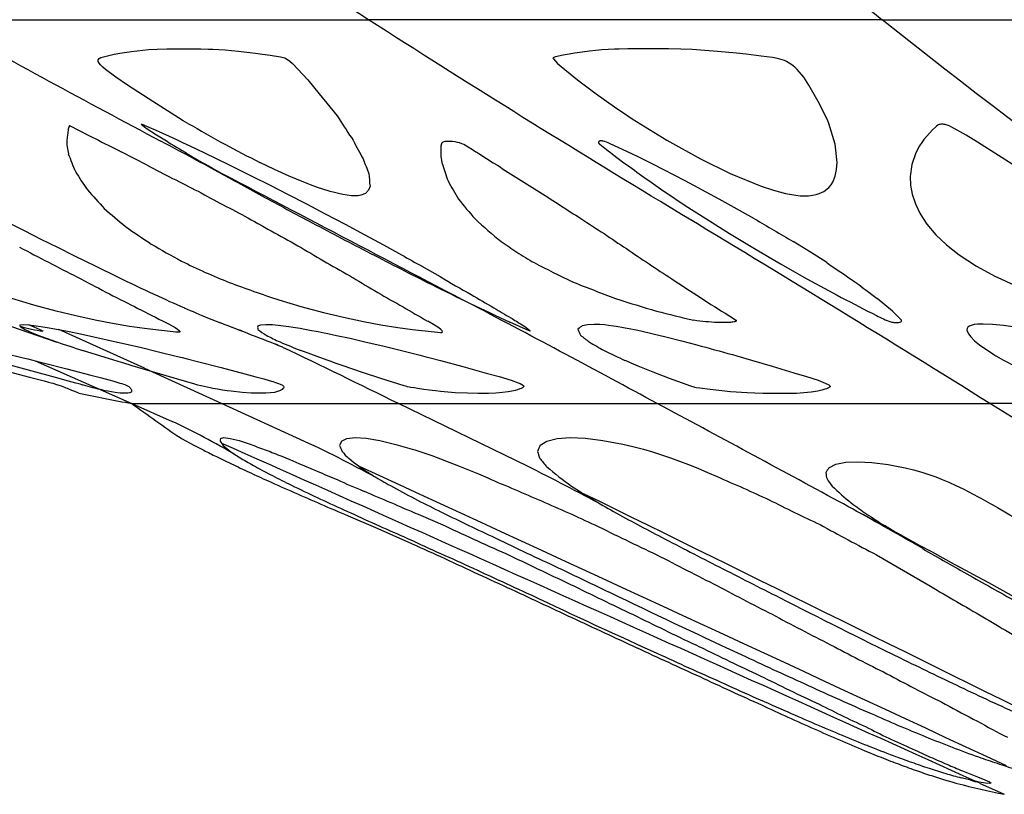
# Model space of a CAD drawing. Header units: millimetres. Extents: x 1250 to 1725, y 0 to 1655.
# Tile 139 of 256: x 1352 to 1396, y 1102 to 1136. Entities that reach past the tile are written whole.
import ezdxf

# ---------------------------------------------------------------- set-up
doc = ezdxf.new("R2010")
doc.units = ezdxf.units.MM
doc.header["$MEASUREMENT"] = 0
doc.layers.add('Crea2D$visibili$tangenti', color=7, linetype='Continuous', true_color=0x000000)

msp = doc.modelspace()

# ---------------------------------------------------------------- linework, layer by layer
at = {"layer": 'Crea2D$visibili$tangenti'}
for p, q in [((1348.664, 1136.005), (1367.668, 1136.005)), ((1390.316, 1136.005), (1367.668, 1136.005)), ((1390.316, 1136.005), (1415.92, 1136.005)), ((1356.114, 1134.403), (1356.465, 1134.482)), ((1356.465, 1134.482), (1356.713, 1134.529)), ((1356.713, 1134.529), (1357.223, 1134.607)), ((1357.223, 1134.607), (1357.974, 1134.685)), ((1357.974, 1134.685), (1358.352, 1134.703)), ((1358.352, 1134.703), (1358.787, 1134.712)), ((1358.787, 1134.712), (1360.281, 1134.715)), ((1360.281, 1134.715), (1360.618, 1134.711)), ((1360.618, 1134.711), (1360.809, 1134.705)), ((1360.809, 1134.705), (1361.07, 1134.693)), ((1361.07, 1134.693), (1361.357, 1134.672)), ((1361.357, 1134.672), (1361.636, 1134.646)), ((1361.636, 1134.646), (1361.944, 1134.615)), ((1361.944, 1134.615), (1362.561, 1134.546)), ((1362.561, 1134.546), (1362.693, 1134.53)), ((1362.693, 1134.53), (1362.996, 1134.489)), ((1362.996, 1134.489), (1363.333, 1134.441)), ((1376.51, 1134.489), (1376.249, 1134.441)), ((1376.755, 1134.53), (1376.51, 1134.489)), ((1376.865, 1134.546), (1376.755, 1134.53)), ((1377.408, 1134.615), (1376.865, 1134.546)), ((1377.69, 1134.646), (1377.408, 1134.615)), ((1377.954, 1134.672), (1377.69, 1134.646)), ((1378.239, 1134.693), (1377.954, 1134.672)), ((1378.514, 1134.705), (1378.239, 1134.693)), ((1378.724, 1134.711), (1378.514, 1134.705)), ((1379.107, 1134.715), (1378.724, 1134.711)), ((1380.891, 1134.712), (1379.107, 1134.715)), ((1381.439, 1134.703), (1380.891, 1134.712)), ((1381.945, 1134.685), (1381.439, 1134.703)), ((1383.057, 1134.607), (1381.945, 1134.685)), ((1383.889, 1134.529), (1383.057, 1134.607)), ((1384.323, 1134.482), (1383.889, 1134.529)), ((1384.981, 1134.403), (1384.323, 1134.482)), ((1355.751, 1134.198), (1355.755, 1134.234)), ((1355.762, 1134.155), (1355.751, 1134.198)), ((1355.755, 1134.234), (1355.8, 1134.288)), ((1355.799, 1134.091), (1355.762, 1134.155)), ((1355.856, 1134.021), (1355.799, 1134.091)), ((1355.8, 1134.288), (1355.88, 1134.331)), ((1355.964, 1133.915), (1355.856, 1134.021)), ((1355.88, 1134.331), (1356.114, 1134.403)), ((1363.333, 1134.441), (1363.795, 1134.367)), ((1363.795, 1134.367), (1363.983, 1134.327)), ((1363.983, 1134.327), (1364.03, 1134.298)), ((1364.03, 1134.298), (1364.059, 1134.278)), ((1364.059, 1134.278), (1364.198, 1134.173)), ((1364.198, 1134.173), (1364.317, 1134.071)), ((1364.317, 1134.071), (1364.997, 1133.347)), ((1375.916, 1134.367), (1375.803, 1134.327)), ((1375.803, 1134.327), (1375.818, 1134.298)), ((1375.818, 1134.298), (1375.83, 1134.278)), ((1375.83, 1134.278), (1375.912, 1134.173)), ((1375.912, 1134.173), (1376.009, 1134.071)), ((1376.249, 1134.441), (1375.916, 1134.367)), ((1376.009, 1134.071), (1376.884, 1133.347)), ((1385.477, 1134.331), (1384.981, 1134.403)), ((1385.698, 1134.288), (1385.477, 1134.331)), ((1385.904, 1134.234), (1385.698, 1134.288)), ((1386.004, 1134.198), (1385.904, 1134.234)), ((1386.102, 1134.155), (1386.004, 1134.198)), ((1386.22, 1134.091), (1386.102, 1134.155)), ((1386.326, 1134.021), (1386.22, 1134.091)), ((1386.46, 1133.915), (1386.326, 1134.021)), ((1356.086, 1133.81), (1355.964, 1133.915)), ((1356.54, 1133.466), (1356.086, 1133.81)), ((1386.571, 1133.81), (1386.46, 1133.915)), ((1386.859, 1133.466), (1386.571, 1133.81)), ((1357.051, 1133.119), (1356.54, 1133.466)), ((1364.997, 1133.347), (1365.501, 1132.741)), ((1376.884, 1133.347), (1377.703, 1132.741)), ((1387.08, 1133.119), (1386.859, 1133.466)), ((1358.161, 1132.393), (1357.051, 1133.119)), ((1365.501, 1132.741), (1365.971, 1132.164)), ((1377.703, 1132.741), (1378.51, 1132.164)), ((1387.497, 1132.393), (1387.08, 1133.119)), ((1359.299, 1131.679), (1358.161, 1132.393)), ((1387.865, 1131.679), (1387.497, 1132.393)), ((1365.971, 1132.164), (1366.284, 1131.759)), ((1378.51, 1132.164), (1379.102, 1131.759)), ((1359.509, 1131.552), (1359.299, 1131.679)), ((1359.707, 1131.434), (1359.509, 1131.552)), ((1366.284, 1131.759), (1366.376, 1131.631)), ((1379.102, 1131.759), (1379.298, 1131.631)), ((1379.298, 1131.631), (1380.829, 1130.686)), ((1387.922, 1131.552), (1387.865, 1131.679)), ((1387.969, 1131.434), (1387.922, 1131.552)), ((1388.238, 1130.511), (1387.969, 1131.434)), ((1357.66, 1131.376), (1357.654, 1131.387)), ((1357.655, 1131.391), (1357.661, 1131.394)), ((1357.682, 1131.355), (1357.66, 1131.376)), ((1357.661, 1131.394), (1357.683, 1131.392)), ((1357.729, 1131.317), (1357.682, 1131.355)), ((1357.683, 1131.392), (1357.702, 1131.388)), ((1357.702, 1131.388), (1357.713, 1131.384)), ((1357.713, 1131.384), (1357.728, 1131.379)), ((1357.728, 1131.379), (1357.769, 1131.364)), ((1357.878, 1131.213), (1357.729, 1131.317)), ((1357.769, 1131.364), (1357.791, 1131.354)), ((1357.791, 1131.354), (1357.885, 1131.314)), ((1358.335, 1130.916), (1357.878, 1131.213)), ((1357.885, 1131.314), (1357.991, 1131.268)), ((1357.991, 1131.268), (1358.272, 1131.141)), ((1358.272, 1131.141), (1359.207, 1130.716)), ((1392.533, 1131.141), (1392.152, 1130.716)), ((1392.658, 1131.268), (1392.533, 1131.141)), ((1392.712, 1131.314), (1392.658, 1131.268)), ((1392.77, 1131.354), (1392.712, 1131.314)), ((1392.787, 1131.364), (1392.77, 1131.354)), ((1392.824, 1131.379), (1392.787, 1131.364)), ((1392.842, 1131.384), (1392.824, 1131.379)), ((1392.858, 1131.388), (1392.842, 1131.384)), ((1392.894, 1131.392), (1392.858, 1131.388)), ((1392.964, 1131.394), (1392.894, 1131.392)), ((1393.006, 1131.391), (1392.964, 1131.394)), ((1393.043, 1131.387), (1393.006, 1131.391)), ((1393.095, 1131.376), (1393.043, 1131.387)), ((1393.171, 1131.355), (1393.095, 1131.376)), ((1393.27, 1131.317), (1393.171, 1131.355)), ((1393.492, 1131.213), (1393.27, 1131.317)), ((1394.011, 1130.916), (1393.492, 1131.213)), ((1354.371, 1130.65), (1354.377, 1130.469)), ((1358.837, 1130.605), (1358.335, 1130.916)), ((1359.207, 1130.716), (1359.471, 1130.594)), ((1359.471, 1130.594), (1359.797, 1130.442)), ((1380.829, 1130.686), (1382.307, 1129.862)), ((1392.058, 1130.594), (1391.958, 1130.442)), ((1392.152, 1130.716), (1392.058, 1130.594)), ((1394.513, 1130.605), (1394.011, 1130.916)), ((1396.369, 1129.425), (1394.513, 1130.605)), ((1354.377, 1130.469), (1354.442, 1130.092)), ((1357.914, 1129.595), (1356.776, 1130.175)), ((1359.797, 1130.442), (1360.441, 1130.135)), ((1360.441, 1130.135), (1361.501, 1129.62)), ((1370.868, 1130.288), (1370.881, 1130.449)), ((1370.877, 1129.97), (1370.868, 1130.288)), ((1378.863, 1130.288), (1378.519, 1130.449)), ((1379.523, 1129.97), (1378.863, 1130.288)), ((1388.324, 1129.712), (1388.238, 1130.511)), ((1391.796, 1130.135), (1391.622, 1129.62)), ((1391.958, 1130.442), (1391.796, 1130.135)), ((1363.533, 1129.398), (1362.881, 1129.712)), ((1370.93, 1129.63), (1370.877, 1129.97)), ((1380.211, 1129.63), (1379.523, 1129.97)), ((1382.307, 1129.862), (1383.618, 1129.216)), ((1388.306, 1129.398), (1388.324, 1129.712)), ((1361.501, 1129.62), (1362.566, 1129.09)), ((1364.182, 1129.104), (1363.533, 1129.398)), ((1381.631, 1128.9), (1380.211, 1129.63)), ((1388.245, 1129.104), (1388.306, 1129.398)), ((1391.622, 1129.62), (1391.554, 1129.09)), ((1362.566, 1129.09), (1363.336, 1128.701)), ((1364.826, 1128.836), (1364.182, 1129.104)), ((1365.122, 1128.721), (1364.826, 1128.836)), ((1383.132, 1128.095), (1381.631, 1128.9)), ((1383.618, 1129.216), (1384.981, 1128.658)), ((1388.058, 1128.721), (1388.132, 1128.836)), ((1388.132, 1128.836), (1388.245, 1129.104)), ((1391.554, 1129.09), (1391.569, 1128.701)), ((1363.336, 1128.701), (1364.107, 1128.307)), ((1365.426, 1128.611), (1365.122, 1128.721)), ((1365.663, 1128.531), (1365.426, 1128.611)), ((1365.985, 1128.432), (1365.663, 1128.531)), ((1366.179, 1128.378), (1365.985, 1128.432)), ((1366.344, 1128.338), (1366.179, 1128.378)), ((1367.674, 1128.481), (1367.535, 1128.342)), ((1367.74, 1128.658), (1367.674, 1128.481)), ((1380.758, 1128.402), (1381.632, 1127.818)), ((1384.981, 1128.658), (1385.521, 1128.481)), ((1385.521, 1128.481), (1386.052, 1128.342)), ((1387.535, 1128.338), (1387.634, 1128.378)), ((1387.634, 1128.378), (1387.736, 1128.432)), ((1387.736, 1128.432), (1387.878, 1128.531)), ((1387.878, 1128.531), (1387.964, 1128.611)), ((1387.964, 1128.611), (1388.058, 1128.721)), ((1391.569, 1128.701), (1391.639, 1128.307)), ((1364.107, 1128.307), (1364.939, 1127.878)), ((1366.544, 1128.296), (1366.344, 1128.338)), ((1366.735, 1128.264), (1366.544, 1128.296)), ((1366.917, 1128.244), (1366.735, 1128.264)), ((1367.087, 1128.236), (1366.917, 1128.244)), ((1367.221, 1128.242), (1367.087, 1128.236)), ((1367.337, 1128.261), (1367.221, 1128.242)), ((1367.535, 1128.342), (1367.337, 1128.261)), ((1384.691, 1127.224), (1383.132, 1128.095)), ((1386.052, 1128.342), (1386.509, 1128.261)), ((1386.509, 1128.261), (1386.702, 1128.242)), ((1386.702, 1128.242), (1386.883, 1128.236)), ((1386.883, 1128.236), (1387.072, 1128.244)), ((1387.072, 1128.244), (1387.244, 1128.264)), ((1387.244, 1128.264), (1387.398, 1128.296)), ((1387.398, 1128.296), (1387.535, 1128.338)), ((1391.639, 1128.307), (1391.778, 1127.878)), ((1364.939, 1127.878), (1365.756, 1127.451)), ((1381.632, 1127.818), (1382.535, 1127.234)), ((1391.778, 1127.878), (1391.983, 1127.451)), ((1351.755, 1127.076), (1352.494, 1126.705)), ((1365.756, 1127.451), (1366.646, 1126.982)), ((1382.535, 1127.234), (1383.588, 1126.573)), ((1391.983, 1127.451), (1392.289, 1126.982)), ((1352.494, 1126.705), (1353.236, 1126.334)), ((1366.646, 1126.982), (1367.505, 1126.522)), ((1392.289, 1126.982), (1392.678, 1126.522)), ((1353.236, 1126.334), (1353.964, 1125.97)), ((1367.505, 1126.522), (1368.332, 1126.073)), ((1383.588, 1126.573), (1384.683, 1125.912)), ((1387.16, 1125.749), (1386.393, 1126.223)), ((1392.678, 1126.522), (1393.148, 1126.073)), ((1353.964, 1125.97), (1354.684, 1125.612)), ((1368.332, 1126.073), (1369.125, 1125.637)), ((1384.683, 1125.912), (1385.834, 1125.24)), ((1393.148, 1126.073), (1393.702, 1125.637)), ((1354.684, 1125.612), (1355.689, 1125.116)), ((1387.873, 1125.293), (1387.16, 1125.749)), ((1393.702, 1125.637), (1394.475, 1125.13)), ((1355.689, 1125.116), (1356.611, 1124.667)), ((1370.03, 1125.13), (1370.831, 1124.675)), ((1385.834, 1125.24), (1386.996, 1124.581)), ((1394.475, 1125.13), (1395.309, 1124.675)), ((1352.928, 1123.417), (1351.955, 1123.704)), ((1363.719, 1123.651), (1364.69, 1123.363)), ((1372.284, 1123.415), (1371.79, 1123.665)), ((1390.764, 1123.155), (1390.099, 1123.712)), ((1353.902, 1123.157), (1352.928, 1123.417)), ((1364.69, 1123.363), (1365.685, 1123.099)), ((1354.768, 1122.947), (1353.902, 1123.157)), ((1355.629, 1122.759), (1354.768, 1122.947)), ((1356.389, 1122.611), (1355.629, 1122.759)), ((1360.578, 1122.862), (1361.142, 1122.636)), ((1365.685, 1123.099), (1366.573, 1122.888)), ((1366.573, 1122.888), (1367.45, 1122.702)), ((1391.171, 1122.751), (1390.764, 1123.155)), ((1352.304, 1122.504), (1352.337, 1122.546)), ((1352.337, 1122.546), (1352.471, 1122.562)), ((1352.471, 1122.562), (1352.704, 1122.549)), ((1353.301, 1122.292), (1352.703, 1122.545)), ((1352.704, 1122.549), (1353.017, 1122.511)), ((1353.017, 1122.511), (1353.414, 1122.45)), ((1353.414, 1122.45), (1353.845, 1122.374)), ((1353.845, 1122.374), (1354.401, 1122.267)), ((1357.797, 1120.634), (1354.021, 1122.34)), ((1357.14, 1122.481), (1356.389, 1122.611)), ((1357.797, 1122.384), (1357.14, 1122.481)), ((1358.418, 1122.31), (1357.797, 1122.384)), ((1359.067, 1122.243), (1358.418, 1122.31)), ((1358.592, 1122.728), (1358.88, 1122.578)), ((1358.88, 1122.578), (1359.145, 1122.431)), ((1359.145, 1122.431), (1359.247, 1122.366)), ((1359.247, 1122.366), (1359.329, 1122.302)), ((1359.329, 1122.302), (1359.35, 1122.278)), ((1361.658, 1122.44), (1361.879, 1122.361)), ((1361.879, 1122.361), (1362.08, 1122.293)), ((1362.792, 1122.51), (1362.92, 1122.553)), ((1362.92, 1122.553), (1363.141, 1122.569)), ((1363.141, 1122.569), (1363.447, 1122.558)), ((1363.447, 1122.558), (1363.812, 1122.522)), ((1363.812, 1122.522), (1364.163, 1122.476)), ((1364.163, 1122.476), (1364.448, 1122.433)), ((1364.448, 1122.433), (1364.66, 1122.398)), ((1364.66, 1122.398), (1364.86, 1122.363)), ((1364.86, 1122.363), (1365.085, 1122.322)), ((1365.085, 1122.322), (1365.452, 1122.252)), ((1367.45, 1122.702), (1368.217, 1122.557)), ((1368.217, 1122.557), (1368.961, 1122.434)), ((1368.961, 1122.434), (1369.614, 1122.342)), ((1369.614, 1122.342), (1369.876, 1122.311)), ((1369.876, 1122.311), (1370.168, 1122.28)), ((1370.534, 1122.564), (1370.281, 1122.715)), ((1370.766, 1122.414), (1370.534, 1122.564)), ((1370.854, 1122.345), (1370.766, 1122.414)), ((1370.915, 1122.281), (1370.854, 1122.345)), ((1374.629, 1122.341), (1373.902, 1122.67)), ((1374.441, 1122.552), (1374.603, 1122.443)), ((1374.603, 1122.443), (1374.708, 1122.362)), ((1374.794, 1122.268), (1374.629, 1122.341)), ((1374.708, 1122.362), (1374.784, 1122.293)), ((1377.107, 1122.52), (1377.324, 1122.563)), ((1377.324, 1122.563), (1377.618, 1122.58)), ((1377.618, 1122.58), (1377.875, 1122.573)), ((1377.875, 1122.573), (1378.085, 1122.558)), ((1378.085, 1122.558), (1378.244, 1122.541)), ((1378.25, 1122.541), (1378.465, 1122.512)), ((1378.465, 1122.512), (1378.595, 1122.492)), ((1378.595, 1122.492), (1378.678, 1122.479)), ((1378.678, 1122.479), (1378.841, 1122.451)), ((1378.841, 1122.451), (1378.988, 1122.424)), ((1378.988, 1122.424), (1379.159, 1122.39)), ((1379.159, 1122.39), (1379.473, 1122.325)), ((1379.473, 1122.325), (1379.682, 1122.28)), ((1394.059, 1122.39), (1394.052, 1122.325)), ((1394.052, 1122.325), (1394.06, 1122.28)), ((1394.075, 1122.424), (1394.059, 1122.39)), ((1394.096, 1122.451), (1394.075, 1122.424)), ((1394.129, 1122.479), (1394.096, 1122.451)), ((1394.15, 1122.492), (1394.129, 1122.479)), ((1394.19, 1122.512), (1394.15, 1122.492)), ((1394.277, 1122.541), (1394.19, 1122.512)), ((1394.366, 1122.558), (1394.28, 1122.541)), ((1394.513, 1122.573), (1394.366, 1122.558)), ((1394.76, 1122.58), (1394.513, 1122.573)), ((1395.178, 1122.563), (1394.76, 1122.58)), ((1395.66, 1122.52), (1395.178, 1122.563)), ((1396.813, 1122.359), (1395.66, 1122.52)), ((1353.327, 1122.277), (1353.319, 1122.284)), ((1354.401, 1122.267), (1354.973, 1122.15)), ((1354.973, 1122.15), (1355.559, 1122.025)), ((1355.559, 1122.025), (1356.154, 1121.894)), ((1356.154, 1121.894), (1356.878, 1121.729)), ((1359.179, 1122.233), (1359.067, 1122.243)), ((1359.269, 1122.228), (1359.179, 1122.233)), ((1359.285, 1122.227), (1359.269, 1122.228)), ((1359.306, 1122.228), (1359.285, 1122.227)), ((1359.324, 1122.229), (1359.306, 1122.228)), ((1359.339, 1122.233), (1359.324, 1122.229)), ((1359.354, 1122.242), (1359.339, 1122.233)), ((1359.35, 1122.278), (1359.359, 1122.257)), ((1359.359, 1122.257), (1359.354, 1122.242)), ((1365.452, 1122.252), (1365.721, 1122.198)), ((1365.721, 1122.198), (1365.886, 1122.164)), ((1365.886, 1122.164), (1366.264, 1122.085)), ((1366.264, 1122.085), (1366.857, 1121.955)), ((1366.857, 1121.955), (1367.572, 1121.791)), ((1370.168, 1122.28), (1370.853, 1122.214)), ((1370.853, 1122.214), (1370.908, 1122.21)), ((1370.928, 1122.226), (1370.915, 1122.281)), ((1370.918, 1122.214), (1370.928, 1122.226)), ((1374.784, 1122.293), (1374.802, 1122.269)), ((1379.682, 1122.28), (1380.221, 1122.155)), ((1380.221, 1122.155), (1380.774, 1122.021)), ((1380.774, 1122.021), (1381.462, 1121.847)), ((1394.06, 1122.28), (1394.117, 1122.155)), ((1394.117, 1122.155), (1394.217, 1122.021)), ((1394.217, 1122.021), (1394.388, 1121.847)), ((1356.878, 1121.729), (1357.611, 1121.558)), ((1357.611, 1121.558), (1358.423, 1121.364)), ((1363.574, 1121.713), (1363.671, 1121.666)), ((1367.572, 1121.791), (1368.305, 1121.618)), ((1368.305, 1121.618), (1369.12, 1121.419)), ((1381.462, 1121.847), (1382.144, 1121.669)), ((1394.388, 1121.847), (1394.602, 1121.669)), ((1394.602, 1121.669), (1395.235, 1121.238)), ((1351.62, 1121.302), (1352.451, 1121.097)), ((1352.451, 1121.097), (1352.652, 1121.046)), ((1352.652, 1121.046), (1352.877, 1120.99)), ((1356.449, 1120.992), (1355.072, 1121.422)), ((1358.423, 1121.364), (1359.254, 1121.16)), ((1359.254, 1121.16), (1359.455, 1121.109)), ((1359.455, 1121.109), (1359.681, 1121.052)), ((1359.681, 1121.052), (1360.141, 1120.934)), ((1365.856, 1120.985), (1364.692, 1121.417)), ((1369.12, 1121.419), (1369.95, 1121.21)), ((1369.95, 1121.21), (1370.158, 1121.156)), ((1370.158, 1121.156), (1370.387, 1121.096)), ((1370.387, 1121.096), (1370.844, 1120.974)), ((1383.714, 1121.238), (1383.908, 1121.183)), ((1383.908, 1121.183), (1384.553, 1120.995)), ((1384.553, 1120.995), (1385.468, 1120.723)), ((1395.235, 1121.238), (1395.327, 1121.183)), ((1395.327, 1121.183), (1395.66, 1120.995)), ((1395.66, 1120.995), (1396.177, 1120.723)), ((1352.849, 1120.505), (1351.876, 1120.772)), ((1352.877, 1120.99), (1353.337, 1120.872)), ((1352.984, 1120.962), (1355.615, 1119.8)), ((1353.337, 1120.872), (1354.379, 1120.604)), ((1354.379, 1120.604), (1355.427, 1120.334)), ((1356.635, 1120.935), (1356.449, 1120.992)), ((1356.84, 1120.873), (1356.635, 1120.935)), ((1357.251, 1120.748), (1356.84, 1120.873)), ((1358.152, 1120.479), (1357.251, 1120.748)), ((1357.797, 1120.634), (1358.154, 1120.483)), ((1360.141, 1120.934), (1361.179, 1120.664)), ((1361.179, 1120.664), (1362.222, 1120.391)), ((1366.021, 1120.926), (1365.856, 1120.985)), ((1366.201, 1120.863), (1366.021, 1120.926)), ((1366.563, 1120.737), (1366.201, 1120.863)), ((1367.362, 1120.466), (1366.563, 1120.737)), ((1370.844, 1120.974), (1371.832, 1120.706)), ((1371.832, 1120.706), (1372.861, 1120.425)), ((1379.024, 1120.961), (1378.974, 1120.983)), ((1379.249, 1120.863), (1379.024, 1120.961)), ((1379.556, 1120.734), (1379.249, 1120.863)), ((1380.226, 1120.462), (1379.556, 1120.734)), ((1385.468, 1120.723), (1386.427, 1120.438)), ((1351.576, 1120.549), (1352.732, 1120.247)), ((1352.732, 1120.247), (1353.264, 1120.107)), ((1353.873, 1120.225), (1352.849, 1120.505)), ((1354.448, 1120.069), (1353.873, 1120.225)), ((1355.427, 1120.334), (1355.905, 1120.21)), ((1355.905, 1120.21), (1356.231, 1120.123)), ((1358.202, 1120.457), (1358.15, 1120.473)), ((1359.108, 1120.197), (1358.153, 1120.478)), ((1361.195, 1119.079), (1358.168, 1120.465)), ((1359.667, 1120.034), (1359.108, 1120.197)), ((1362.222, 1120.391), (1362.709, 1120.262)), ((1362.709, 1120.262), (1363.057, 1120.166)), ((1363.057, 1120.166), (1363.3, 1120.095)), ((1368.216, 1120.183), (1367.362, 1120.466)), ((1368.725, 1120.018), (1368.216, 1120.183)), ((1372.861, 1120.425), (1373.435, 1120.265)), ((1373.435, 1120.265), (1373.954, 1120.107)), ((1380.945, 1120.181), (1380.226, 1120.462)), ((1381.884, 1119.843), (1380.945, 1120.181)), ((1386.427, 1120.438), (1386.984, 1120.27)), ((1386.984, 1120.27), (1387.489, 1120.103)), ((1353.264, 1120.107), (1353.377, 1120.077)), ((1353.377, 1120.077), (1353.564, 1120.027)), ((1353.564, 1120.027), (1353.633, 1120.008)), ((1353.633, 1120.008), (1353.686, 1119.993)), ((1353.686, 1119.993), (1353.752, 1119.975)), ((1353.752, 1119.975), (1353.846, 1119.948)), ((1353.846, 1119.948), (1353.87, 1119.941)), ((1353.87, 1119.941), (1353.923, 1119.925)), ((1353.923, 1119.925), (1353.974, 1119.909)), ((1353.974, 1119.909), (1354.025, 1119.893)), ((1354.025, 1119.893), (1354.119, 1119.859)), ((1354.119, 1119.859), (1354.199, 1119.828)), ((1354.199, 1119.828), (1354.27, 1119.799)), ((1354.27, 1119.799), (1354.331, 1119.773)), ((1354.331, 1119.773), (1354.384, 1119.751)), ((1354.384, 1119.751), (1354.478, 1119.712)), ((1354.778, 1119.979), (1354.448, 1120.069)), ((1354.478, 1119.712), (1354.555, 1119.68)), ((1354.912, 1119.942), (1354.778, 1119.979)), ((1354.957, 1119.93), (1354.912, 1119.942)), ((1355.014, 1119.914), (1354.957, 1119.93)), ((1355.058, 1119.902), (1355.014, 1119.914)), ((1355.075, 1119.897), (1355.058, 1119.902)), ((1355.105, 1119.889), (1355.075, 1119.897)), ((1355.212, 1119.859), (1355.105, 1119.889)), ((1355.318, 1119.829), (1355.212, 1119.859)), ((1355.421, 1119.8), (1355.318, 1119.829)), ((1355.518, 1119.774), (1355.421, 1119.8)), ((1355.604, 1119.752), (1355.518, 1119.774)), ((1355.762, 1119.713), (1355.604, 1119.752)), ((1355.615, 1119.8), (1355.855, 1119.704)), ((1355.913, 1119.677), (1355.762, 1119.713)), ((1355.85, 1119.696), (1357.234, 1119.079)), ((1356.231, 1120.123), (1356.449, 1120.063)), ((1356.449, 1120.063), (1356.586, 1120.023)), ((1356.586, 1120.023), (1356.718, 1119.984)), ((1356.718, 1119.984), (1356.794, 1119.96)), ((1356.794, 1119.96), (1356.876, 1119.933)), ((1356.876, 1119.933), (1356.933, 1119.912)), ((1356.933, 1119.912), (1356.984, 1119.891)), ((1356.984, 1119.891), (1357.056, 1119.856)), ((1357.056, 1119.856), (1357.105, 1119.824)), ((1357.105, 1119.824), (1357.139, 1119.795)), ((1357.139, 1119.795), (1357.162, 1119.769)), ((1357.162, 1119.769), (1357.18, 1119.747)), ((1357.18, 1119.747), (1357.206, 1119.708)), ((1357.206, 1119.708), (1357.223, 1119.677)), ((1360.014, 1119.935), (1359.667, 1120.034)), ((1360.154, 1119.895), (1360.014, 1119.935)), ((1360.275, 1119.862), (1360.154, 1119.895)), ((1360.302, 1119.855), (1360.275, 1119.862)), ((1360.432, 1119.826), (1360.302, 1119.855)), ((1360.562, 1119.798), (1360.432, 1119.826)), ((1360.69, 1119.772), (1360.562, 1119.798)), ((1360.807, 1119.749), (1360.69, 1119.772)), ((1361.022, 1119.71), (1360.807, 1119.749)), ((1361.233, 1119.675), (1361.022, 1119.71)), ((1363.3, 1120.095), (1363.46, 1120.046)), ((1363.46, 1120.046), (1363.612, 1119.997)), ((1363.612, 1119.997), (1363.703, 1119.965)), ((1363.703, 1119.965), (1363.782, 1119.934)), ((1363.782, 1119.934), (1363.885, 1119.883)), ((1363.86, 1119.701), (1363.815, 1119.67)), ((1363.902, 1119.739), (1363.86, 1119.701)), ((1363.885, 1119.883), (1363.926, 1119.848)), ((1363.921, 1119.761), (1363.902, 1119.739)), ((1363.937, 1119.787), (1363.921, 1119.761)), ((1363.926, 1119.848), (1363.941, 1119.816)), ((1363.941, 1119.816), (1363.937, 1119.787)), ((1369.244, 1119.858), (1368.725, 1120.018)), ((1369.361, 1119.825), (1369.244, 1119.858)), ((1369.398, 1119.817), (1369.361, 1119.825)), ((1369.545, 1119.791), (1369.398, 1119.817)), ((1369.697, 1119.766), (1369.545, 1119.791)), ((1369.839, 1119.743), (1369.697, 1119.766)), ((1370.104, 1119.704), (1369.839, 1119.743)), ((1370.367, 1119.669), (1370.104, 1119.704)), ((1373.954, 1120.107), (1374.276, 1119.995)), ((1374.344, 1119.728), (1374.235, 1119.69)), ((1374.276, 1119.995), (1374.361, 1119.96)), ((1374.399, 1119.75), (1374.344, 1119.728)), ((1374.361, 1119.96), (1374.433, 1119.925)), ((1374.453, 1119.775), (1374.399, 1119.75)), ((1374.433, 1119.925), (1374.505, 1119.872)), ((1374.495, 1119.804), (1374.453, 1119.775)), ((1374.516, 1119.836), (1374.495, 1119.804)), ((1374.505, 1119.872), (1374.516, 1119.836)), ((1382.03, 1119.796), (1381.884, 1119.843)), ((1382.063, 1119.786), (1382.03, 1119.796)), ((1382.114, 1119.778), (1382.063, 1119.786)), ((1382.282, 1119.754), (1382.114, 1119.778)), ((1382.734, 1119.695), (1382.282, 1119.754)), ((1383.624, 1119.603), (1382.734, 1119.695)), ((1387.489, 1120.103), (1387.799, 1119.985)), ((1387.79, 1119.71), (1387.657, 1119.673)), ((1387.857, 1119.731), (1387.79, 1119.71)), ((1387.799, 1119.985), (1387.959, 1119.904)), ((1387.923, 1119.756), (1387.857, 1119.731)), ((1388.014, 1119.816), (1387.923, 1119.756)), ((1387.959, 1119.904), (1388.016, 1119.85)), ((1388.016, 1119.85), (1388.014, 1119.816)), ((1354.555, 1119.68), (1354.588, 1119.667)), ((1354.588, 1119.667), (1354.71, 1119.618)), ((1354.71, 1119.618), (1354.819, 1119.578)), ((1354.819, 1119.578), (1354.886, 1119.553)), ((1354.886, 1119.553), (1354.906, 1119.542)), ((1356.055, 1119.647), (1355.913, 1119.677)), ((1356.18, 1119.622), (1356.055, 1119.647)), ((1356.504, 1119.566), (1356.18, 1119.622)), ((1356.733, 1119.543), (1356.504, 1119.566)), ((1356.901, 1119.537), (1356.733, 1119.543)), ((1357.058, 1119.54), (1356.901, 1119.537)), ((1357.157, 1119.551), (1357.058, 1119.54)), ((1357.21, 1119.576), (1357.157, 1119.551)), ((1357.225, 1119.615), (1357.21, 1119.576)), ((1357.223, 1119.677), (1357.227, 1119.663)), ((1357.227, 1119.663), (1357.225, 1119.615)), ((1361.436, 1119.644), (1361.233, 1119.675)), ((1361.616, 1119.619), (1361.436, 1119.644)), ((1362.105, 1119.563), (1361.616, 1119.619)), ((1362.506, 1119.539), (1362.105, 1119.563)), ((1362.827, 1119.533), (1362.506, 1119.539)), ((1363.14, 1119.535), (1362.827, 1119.533)), ((1363.356, 1119.546), (1363.14, 1119.535)), ((1363.526, 1119.57), (1363.356, 1119.546)), ((1363.665, 1119.609), (1363.526, 1119.57)), ((1363.791, 1119.657), (1363.665, 1119.609)), ((1363.815, 1119.67), (1363.791, 1119.657)), ((1370.623, 1119.638), (1370.367, 1119.669)), ((1370.852, 1119.613), (1370.623, 1119.638)), ((1371.486, 1119.557), (1370.852, 1119.613)), ((1372.043, 1119.532), (1371.486, 1119.557)), ((1372.509, 1119.525), (1372.043, 1119.532)), ((1372.967, 1119.527), (1372.509, 1119.525)), ((1373.292, 1119.537), (1372.967, 1119.527)), ((1373.575, 1119.561), (1373.292, 1119.537)), ((1373.832, 1119.599), (1373.575, 1119.561)), ((1374.079, 1119.646), (1373.832, 1119.599)), ((1374.13, 1119.659), (1374.079, 1119.646)), ((1374.235, 1119.69), (1374.13, 1119.659)), ((1384.37, 1119.548), (1383.624, 1119.603)), ((1384.7, 1119.533), (1384.37, 1119.548)), ((1385.054, 1119.523), (1384.7, 1119.533)), ((1386.175, 1119.517), (1385.054, 1119.523)), ((1386.542, 1119.526), (1386.175, 1119.517)), ((1386.866, 1119.548), (1386.542, 1119.526)), ((1387.019, 1119.564), (1386.866, 1119.548)), ((1387.177, 1119.585), (1387.019, 1119.564)), ((1387.471, 1119.632), (1387.177, 1119.585)), ((1387.53, 1119.643), (1387.471, 1119.632)), ((1387.657, 1119.673), (1387.53, 1119.643)), ((1357.234, 1119.079), (1359.012, 1118.294)), ((1357.234, 1119.079), (1361.195, 1119.079)), ((1364.857, 1117.409), (1361.195, 1119.079)), ((1361.195, 1119.079), (1368.997, 1119.079)), ((1374.675, 1116.315), (1368.997, 1119.079)), ((1368.997, 1119.079), (1380.402, 1119.079)), ((1380.402, 1119.079), (1395.065, 1119.079)), ((1412.539, 1119.079), (1395.065, 1119.079)), ((1359.364, 1117.577), (1359.434, 1117.536)), ((1359.434, 1117.536), (1359.624, 1117.431)), ((1361.147, 1117.534), (1361.292, 1117.578)), ((1361.292, 1117.578), (1361.57, 1117.545)), ((1361.57, 1117.545), (1361.97, 1117.443)), ((1366.484, 1117.423), (1366.717, 1117.538)), ((1366.717, 1117.538), (1367.081, 1117.582)), ((1367.081, 1117.582), (1367.569, 1117.549)), ((1367.569, 1117.549), (1368.171, 1117.448)), ((1375.535, 1117.427), (1375.983, 1117.544)), ((1375.983, 1117.544), (1376.554, 1117.588)), ((1376.554, 1117.588), (1377.234, 1117.556)), ((1377.234, 1117.556), (1378.008, 1117.457)), ((1359.624, 1117.431), (1359.942, 1117.261)), ((1361.97, 1117.443), (1362.497, 1117.272)), ((1368.171, 1117.448), (1368.88, 1117.28)), ((1375.236, 1117.24), (1375.535, 1117.427)), ((1378.008, 1117.457), (1378.883, 1117.29)), ((1378.883, 1117.29), (1379.33, 1117.185)), ((1379.33, 1117.185), (1379.799, 1117.062)), ((1360.972, 1116.742), (1361.293, 1116.586)), ((1363.849, 1116.757), (1364.211, 1116.608)), ((1367.016, 1116.48), (1366.802, 1116.655)), ((1369.708, 1117.038), (1370.072, 1116.919)), ((1370.072, 1116.919), (1370.457, 1116.785)), ((1370.457, 1116.785), (1370.851, 1116.641)), ((1379.799, 1117.062), (1380.197, 1116.946)), ((1380.197, 1116.946), (1380.592, 1116.821)), ((1380.592, 1116.821), (1380.981, 1116.688)), ((1380.981, 1116.688), (1381.373, 1116.545)), ((1361.293, 1116.586), (1361.636, 1116.421)), ((1364.211, 1116.608), (1364.606, 1116.443)), ((1364.606, 1116.443), (1364.857, 1116.336)), ((1364.857, 1116.336), (1365.409, 1116.1)), ((1367.275, 1116.292), (1367.016, 1116.48)), ((1370.851, 1116.641), (1371.259, 1116.484)), ((1371.259, 1116.484), (1371.569, 1116.362)), ((1371.569, 1116.362), (1371.931, 1116.216)), ((1381.373, 1116.545), (1381.775, 1116.39)), ((1381.775, 1116.39), (1382.189, 1116.223)), ((1382.189, 1116.223), (1382.615, 1116.046)), ((1387.964, 1116.246), (1388.272, 1116.4)), ((1388.272, 1116.4), (1388.712, 1116.489)), ((1388.712, 1116.489), (1389.242, 1116.516)), ((1389.242, 1116.516), (1389.855, 1116.482)), ((1389.855, 1116.482), (1390.574, 1116.387)), ((1390.574, 1116.387), (1390.94, 1116.321)), ((1390.94, 1116.321), (1391.322, 1116.241)), ((1391.322, 1116.241), (1391.691, 1116.151)), ((1371.931, 1116.216), (1372.517, 1115.974)), ((1372.517, 1115.974), (1372.934, 1115.798)), ((1382.615, 1116.046), (1383.035, 1115.866)), ((1391.691, 1116.151), (1392.055, 1116.05)), ((1392.055, 1116.05), (1392.365, 1115.952)), ((1392.365, 1115.952), (1392.673, 1115.845)), ((1392.673, 1115.845), (1392.959, 1115.735)), ((1392.959, 1115.735), (1393.252, 1115.612)), ((1393.252, 1115.612), (1393.566, 1115.47)), ((1393.566, 1115.47), (1393.878, 1115.319)), ((1393.878, 1115.319), (1394.551, 1114.971)), ((1395.396, 1114.5), (1396.197, 1114.021)), ((1366.77, 1114.132), (1367.983, 1113.607)), ((1369.855, 1114.202), (1371.05, 1113.682)), ((1391.245, 1113.188), (1390.413, 1113.7)), ((1367.983, 1113.607), (1369.411, 1112.977)), ((1392.101, 1112.682), (1391.245, 1113.188)), ((1390.057, 1112.409), (1391.256, 1111.723)), ((1391.256, 1111.723), (1392.447, 1111.026)), ((1392.665, 1102.616), (1393.066, 1102.49)), ((1393.066, 1102.49), (1393.377, 1102.396)), ((1393.377, 1102.396), (1393.564, 1102.339)), ((1393.564, 1102.339), (1393.618, 1102.322)), ((1394.228, 1102.467), (1393.795, 1102.577)), ((1394.596, 1102.385), (1394.228, 1102.467)), ((1394.408, 1102.431), (1394.431, 1102.421)), ((1394.522, 1102.617), (1394.834, 1102.488)), ((1394.872, 1102.336), (1394.596, 1102.385)), ((1394.602, 1102.343), (1395.697, 1101.85)), ((1394.834, 1102.488), (1395.041, 1102.393)), ((1395.042, 1102.32), (1394.872, 1102.336)), ((1395.041, 1102.393), (1395.112, 1102.337)), ((1395.112, 1102.337), (1395.042, 1102.32))]:
    msp.add_line(p, q, dxfattribs=at)
for points in [[(1395.065, 1119.079, 0.004039), (1381.75, 1127.249), (1381.473, 1127.417), (1380.544, 1127.982, -0.006924), (1367.668, 1136.005)], [(1370.881, 1130.449), (1370.898, 1130.55, -0.264913), (1371.049, 1130.647), (1371.058, 1130.65, -0.117603), (1371.871, 1130.513), (1372.255, 1130.274), (1372.404, 1130.181), (1372.441, 1130.157), (1372.575, 1130.074), (1373.172, 1129.699), (1373.353, 1129.586)], [(1378.519, 1130.449), (1378.299, 1130.55, 0.050183), (1378.013, 1130.647), (1378.003, 1130.65), (1377.991, 1130.652), (1377.984, 1130.654), (1377.978, 1130.655), (1377.972, 1130.656), (1377.965, 1130.657), (1377.959, 1130.657), (1377.952, 1130.658), (1377.946, 1130.659), (1377.939, 1130.659), (1377.933, 1130.659), (1377.926, 1130.659), (1377.92, 1130.659), (1377.913, 1130.659), (1377.907, 1130.659), (1377.9, 1130.658), (1377.895, 1130.657), (1377.889, 1130.657), (1377.883, 1130.656), (1377.878, 1130.654), (1377.872, 1130.653), (1377.867, 1130.652), (1377.861, 1130.65), (1377.855, 1130.648), (1377.851, 1130.646), (1377.847, 1130.645), (1377.845, 1130.644), (1377.843, 1130.643), (1377.841, 1130.642), (1377.839, 1130.641), (1377.837, 1130.64), (1377.835, 1130.638), (1377.833, 1130.637), (1377.832, 1130.637), (1377.831, 1130.636), (1377.83, 1130.635), (1377.829, 1130.635), (1377.828, 1130.634), (1377.828, 1130.633), (1377.827, 1130.632), (1377.826, 1130.632), (1377.825, 1130.631), (1377.824, 1130.63), (1377.824, 1130.63), (1377.823, 1130.629), (1377.823, 1130.628), (1377.822, 1130.628), (1377.821, 1130.627), (1377.821, 1130.626), (1377.82, 1130.625), (1377.82, 1130.625), (1377.819, 1130.624), (1377.819, 1130.623), (1377.818, 1130.623), (1377.818, 1130.622), (1377.817, 1130.621), (1377.817, 1130.62), (1377.816, 1130.62), (1377.816, 1130.619), (1377.815, 1130.617), (1377.814, 1130.616), (1377.814, 1130.614), (1377.813, 1130.612), (1377.813, 1130.611), (1377.812, 1130.609), (1377.812, 1130.607), (1377.811, 1130.605), (1377.811, 1130.604), (1377.81, 1130.602), (1377.81, 1130.6), (1377.81, 1130.598), (1377.81, 1130.596), (1377.81, 1130.595), (1377.81, 1130.593), (1377.81, 1130.591), (1377.81, 1130.589), (1377.81, 1130.587), (1377.81, 1130.586), (1377.81, 1130.584), (1377.811, 1130.582), (1377.811, 1130.58), (1377.811, 1130.578), (1377.812, 1130.577), (1377.812, 1130.576), (1377.812, 1130.574), (1377.813, 1130.573), (1377.813, 1130.572), (1377.814, 1130.571), (1377.814, 1130.57), (1377.814, 1130.568), (1377.815, 1130.567), (1377.816, 1130.566), (1377.816, 1130.565), (1377.817, 1130.563), (1377.818, 1130.56), (1377.82, 1130.558), (1377.821, 1130.556), (1377.822, 1130.554), (1377.824, 1130.552), (1377.825, 1130.549), (1377.827, 1130.547), (1377.829, 1130.545), (1377.83, 1130.543), (1377.832, 1130.541), (1377.836, 1130.537), (1377.839, 1130.534), (1377.843, 1130.53), (1377.847, 1130.526), (1377.862, 1130.513), (1378.167, 1130.274), (1378.288, 1130.181), (1378.319, 1130.157), (1378.428, 1130.074), (1378.927, 1129.699), (1379.082, 1129.586)]]:
    msp.add_lwpolyline(points, format="xyb", dxfattribs=at)
for points in [[(1354.493, 1131.332), (1354.44, 1131.18), (1354.415, 1131.004), (1354.389, 1130.827), (1354.371, 1130.65)], [(1383.554, 1122.962), (1383.844, 1122.777), (1383.847, 1122.775), (1383.849, 1122.773), (1383.852, 1122.771), (1383.854, 1122.77), (1383.857, 1122.768), (1383.859, 1122.766), (1383.861, 1122.764), (1383.863, 1122.762), (1383.865, 1122.76), (1383.867, 1122.759), (1383.868, 1122.757), (1383.869, 1122.756), (1383.87, 1122.755), (1383.87, 1122.754), (1383.871, 1122.753), (1383.872, 1122.752), (1383.872, 1122.751), (1383.873, 1122.75), (1383.874, 1122.749), (1383.874, 1122.749), (1383.875, 1122.748), (1383.875, 1122.747), (1383.876, 1122.746), (1383.876, 1122.745), (1383.877, 1122.744), (1383.877, 1122.743), (1383.877, 1122.742), (1383.878, 1122.741), (1383.878, 1122.74), (1383.878, 1122.74), (1383.878, 1122.739), (1383.878, 1122.738), (1383.878, 1122.737), (1383.879, 1122.737), (1383.879, 1122.736), (1383.879, 1122.736), (1383.879, 1122.736), (1383.879, 1122.735), (1383.879, 1122.735), (1383.879, 1122.734), (1383.879, 1122.734), (1383.879, 1122.733), (1383.879, 1122.733), (1383.879, 1122.732), (1383.879, 1122.732), (1383.879, 1122.732), (1383.879, 1122.731), (1383.879, 1122.731), (1383.879, 1122.73), (1383.878, 1122.73), (1383.878, 1122.729), (1383.878, 1122.729), (1383.878, 1122.729), (1383.878, 1122.728), (1383.878, 1122.728), (1383.878, 1122.727), (1383.878, 1122.727), (1383.878, 1122.727), (1383.877, 1122.726), (1383.877, 1122.726), (1383.877, 1122.725), (1383.877, 1122.725), (1383.877, 1122.724), (1383.877, 1122.724), (1383.876, 1122.724), (1383.876, 1122.723), (1383.876, 1122.723), (1383.876, 1122.722), (1383.876, 1122.722), (1383.875, 1122.722), (1383.875, 1122.721), (1383.875, 1122.721), (1383.874, 1122.72), (1383.874, 1122.719), (1383.873, 1122.718), (1383.872, 1122.718), (1383.872, 1122.717), (1383.871, 1122.716), (1383.87, 1122.715), (1383.87, 1122.715), (1383.869, 1122.714), (1383.868, 1122.713), (1383.867, 1122.712), (1383.866, 1122.712), (1383.866, 1122.711), (1383.864, 1122.71), (1383.862, 1122.708), (1383.86, 1122.707), (1383.858, 1122.705), (1383.856, 1122.704), (1383.854, 1122.703), (1383.851, 1122.702), (1383.849, 1122.7), (1383.846, 1122.699), (1383.844, 1122.698), (1383.839, 1122.696), (1383.833, 1122.693), (1383.827, 1122.691), (1383.822, 1122.689), (1383.815, 1122.687), (1383.809, 1122.685), (1383.796, 1122.682)]]:
    msp.add_lwpolyline(points, dxfattribs=at)
for centre, radius, start, end in [((1603.502, 1593.441), 523.632, 240.87783, 242.10539), ((1442.568, 1275.999), 166.628, 240.17962, 240.82474), ((1391.888, 1147.702), 30.152, 212.2078, 214.3574), ((1384.225, 1188.975), 64.859, 242.71574, 243.84075), ((1389.842, 1196.376), 74, 242.46291, 243.45871), ((1193.962, 822.053), 349.732, 61.30207, 61.93111), ((1401.552, 1200.907), 82.261, 238.71698, 240.33894), ((1383.661, 1139.171), 18.7, 206.9868, 209.855), ((1419.429, 1240.681), 124.547, 242.19871, 242.99738), ((1376.606, 1138.451), 23.689, 200.6627, 202.7068), ((4456.83, 7011.522), 6647.12, 242.2292457, 242.3469672), ((1377.748, 1133.493), 10.926, 199.4096, 203.0483), ((1374.252, 1141.573), 23.036, 212.1746, 214.5727), ((1402.781, 1214.086), 95.665, 242.0303, 243.54672), ((1427.661, 1247.097), 135.319, 240.41129, 241.44201), ((1387.016, 1134.658), 16.853, 197.3577, 199.975), ((1400.004, 1169.777), 48.224, 236.451, 239.088), ((1467.501, 1253.027), 151.841, 234.38644, 235.16074), ((1373.253, 1129.398), 5.563, 181.8733, 187.6386), ((1385.74, 1136.755), 16.546, 208.3388, 211.5562), ((1374.622, 1145.359), 25.655, 221.0803, 223.5496), ((1414.932, 1228.635), 114.188, 241.3398, 242.58722), ((1402.085, 1169.266), 48.898, 236.6878, 237.9553), ((1468.737, 1322.495), 221.181, 241.43283, 242.08512), ((1386.473, 1139.737), 18.855, 218.1283, 221.5791), ((1376.633, 1150.9), 31.041, 228.4105, 230.6868), ((1402.76, 1167.726), 47.971, 236.2964, 237.5745), ((1465.325, 1308.798), 208.698, 240.43767, 241.17433), ((1388.9, 1145.161), 24.394, 227.335, 230.9274), ((1402.689, 1165.592), 46.144, 236.2274, 237.7336), ((1467.031, 1265.294), 160.758, 239.18959, 239.89312), ((1379.651, 1158.787), 39.146, 234.5869, 236.5935), ((1489.849, 1361.466), 265.501, 241.99652, 242.62257), ((1391.414, 1151.389), 30.876, 234.5915, 236.1387), ((1401.755, 1160.852), 41.674, 235.3398, 236.9726), ((1410.739, 1235.971), 124.56, 242.01549, 243.33655), ((1382.836, 1168.65), 49.211, 239.8212, 241.5955), ((1404.978, 1192.661), 77.918, 238.8753, 240.80786), ((1400.334, 1156.37), 37.163, 235.0433, 236.8947), ((1385.01, 1177.665), 58.224, 243.93493, 245.07484), ((1456.877, 1297.212), 193.282, 242.543, 243.43272), ((1395.3, 1171.368), 52.692, 240.2148, 241.3429), ((1393.123, 1156.332), 35.958, 238.2666, 239.6769), ((1395.315, 1164.171), 43.88, 242.3764, 244.8554), ((1399.548, 1153.813), 34.599, 235.6724, 237.6563), ((1438.742, 1198.677), 89.291, 235.27068, 236.23258), ((1393.455, 1196.236), 81.329, 241.65611, 243.64986), ((1379.322, 1170.335), 51.004, 243.5593, 245.6055), ((1386.2, 1184.664), 65.099, 246.7213, 247.73725), ((1394.655, 1169.493), 52.707, 238.3201, 241.1153), ((1388.288, 1153.344), 33.566, 238.6609, 241.3471), ((1398.244, 1149.614), 30.376, 235.4949, 238.3397), ((1453.622, 1245.517), 138.074, 241.1487, 241.86473), ((1462.931, 1278.816), 168.321, 246.31284, 246.98847), ((1383.572, 1211.71), 94.677, 247.41474, 251.75743), ((1387.409, 1194.523), 74.727, 249.74359, 251.51695), ((1420.557, 1224.112), 111.656, 243.32589, 245.30167), ((1397.437, 1175.008), 54.657, 247.6695, 249.8013), ((1425.627, 1172.311), 60.201, 232.65874, 233.83179), ((1375.925, 1161.224), 41.308, 244.6771, 246.6541), ((1384.876, 1144.431), 24.142, 238.3085, 241.0828), ((1399.305, 1187.74), 67.304, 252.05201, 253.65932), ((1397.222, 1145.851), 26.659, 235.9652, 239.1577), ((1446.184, 1233.867), 124.298, 242.3558, 243.15803), ((1385.299, 1176.678), 60.198, 242.34369, 243.66348), ((1374.258, 1156.429), 36.247, 246.0687, 247.827), ((1389.608, 1157.397), 39.704, 239.0592, 240.8696), ((1036.666, 485.246), 721.04, 61.52841, 62.259756), ((1382.921, 1138.859), 18.346, 238.0131, 240.6881), ((1381.553, 1134.623), 14.01, 237.0806, 239.494), ((1401.622, 1206.192), 85.714, 255.64356, 256.77869), ((1392.391, 1127.382), 4.997, 242.2014, 250.1593), ((1353.321, 1123.659), 1.538, 228.6348, 238.4943), ((1354.565, 1130.29), 8.119, 253.9887, 261.2069), ((1357.3, 1132.692), 11.397, 245.1843, 248.4702), ((978.961, 135.114), 1058.896, 68.68296, 68.843052), ((1363.206, 1122.44), 0.42, 170.3579, 192.1969), ((1365.351, 1125.583), 4.12, 231.6699, 237.9399), ((1378.553, 1120.449), 2.526, 124.9264, 130.8583), ((1378.045, 1122.717), 1.199, 197.3672, 211.1517), ((1364.1, 1151.362), 31.264, 249.4356, 251.0296), ((1370.35, 1136.088), 15.734, 242.8234, 245.2969), ((1380.983, 1126.737), 6.103, 229.4951, 234.0739), ((1374.744, 1183.096), 64.735, 251.25088, 252.30907), ((1378.746, 1156.891), 38.157, 246.8987, 248.3871), ((1060.03, 489.655), 701.167, 63.854901, 64.318267), ((1386.781, 1137.442), 18.243, 239.0612, 241.4487), ((1407.67, 1211.635), 93.517, 254.1595, 255.15699), ((1397.638, 1161.318), 44.443, 243.8662, 245.1692), ((1376.787, 1224.298), 107.02, 258.20455, 259.47227), ((1420.879, 1207.05), 108.58, 234.11496, 235.49077), ((365.567, -771.238), 2145.504, 61.527637, 61.770444), ((321.661, -605.876), 2031.666, 57.702427, 58.106861), ((1347.18, 1092.655), 28.237, 58.7773, 65.2271), ((1361.72, 1117.419), 0.585, 168.6403, 179.9443), ((1364.853, 1126.267), 10.257, 241.3935, 244.3242), ((1362.563, 1118.329), 1.693, 212.4823, 220.3639), ((-976.069, -4138.401), 5751.998, 65.6623145, 66.0248454), ((1364.309, 1120.578), 4.518, 227.7829, 233.1006), ((1369.805, 1136.18), 20.271, 248.8676, 250.8681), ((1343.304, 1071.052), 51.122, 60.8635, 65.064), ((1367.835, 1116.704), 1.53, 151.991, 159.6955), ((1368.046, 1117.74), 1.722, 197.0391, 206.6886), ((1378.307, 1148.054), 32.186, 252.9684, 254.5041), ((1377.101, 1116.31), 2.084, 153.5059, 161.4936), ((1367.311, 1130.224), 14.898, 242.3984, 244.8198), ((1366.812, 1124.394), 9.076, 234.9284, 238.433), ((1370.01, 1129.7), 15.271, 238.6325, 241.3451), ((1372.083, 1138.575), 23.32, 247.5064, 249.3237), ((1369.825, 1119.807), 4.367, 220.573, 226.1937), ((1377.255, 1117.519), 2.2, 194.4073, 202.9619), ((1379.129, 1119.574), 4.867, 216.7599, 222.3941), ((1373.703, 1140.998), 27.379, 243.8489, 245.6417), ((1373.989, 1136.678), 23.304, 240.9876, 243.0714), ((1376.295, 1129.57), 16.051, 235.8141, 238.5037), ((-989.56, -4013.598), 5645.401, 65.005528, 65.324434), ((1338.646, 1043.181), 81.527, 61.14136, 63.77325), ((1383.879, 1125.862), 12.697, 228.9126, 235.1595), ((1389.677, 1115.038), 2.096, 144.8306, 151.9192), ((1377.369, 1147.505), 34.825, 244.5634, 246.0752), ((1378.508, 1144.947), 32.723, 242.5734, 244.2137), ((1381.262, 1151.816), 39.076, 246.065, 247.4649), ((1380.613, 1136.949), 24.601, 238.9065, 240.8665), ((1391.187, 1157.135), 45.188, 246.1764, 247.8133), ((1399.924, 1152.681), 40.504, 245.356, 247.1584), ((1389.567, 1116.238), 1.752, 186.9756, 196.0111), ((1381.581, 1155.282), 43.647, 245.1608, 246.8067), ((1384.056, 1155.486), 44.629, 243.6866, 245.3121), ((1385.061, 1158.129), 46.376, 246.1189, 247.6944), ((1389.443, 1152.906), 42.837, 240.9413, 244.1715), ((1393.846, 1141.805), 31.49, 236.8491, 240.783), ((1403.549, 1156.251), 45.244, 244.6827, 246.2516), ((1391.217, 1117.863), 3.945, 212.3132, 217.8797), ((1395.773, 1123.304), 10.984, 225.7146, 231.61), ((1387.499, 1166.647), 56.433, 245.8286, 247.1333), ((1391.945, 1171.023), 62.044, 244.68481, 245.87613), ((1390.377, 1167.475), 57.056, 246.3173, 247.6168), ((1395.714, 1163.695), 52.999, 245.9592, 247.3478), ((-960.431, -3649.958), 5307.552, 63.596098, 63.86891), ((1417.532, 1155.17), 46.304, 240.2437, 241.4415), ((1395.494, 1182.441), 74.103, 246.18245, 247.19305), ((1397.497, 1180.499), 71.829, 246.32166, 247.36684), ((1401.734, 1173.108), 64.034, 245.62033, 246.77802), ((1411.564, 1165.947), 57.449, 242.82662, 245.32347), ((1316.019, 981.795), 151.393, 60.06494, 61.43684), ((1402.615, 1133.133), 22.949, 233.4603, 235.5593), ((1409.351, 1206.128), 101.209, 245.00572, 246.54854), ((1411.092, 1195.14), 90.291, 243.4824, 245.12525), ((1410.551, 1187.541), 80.809, 245.06713, 245.9765), ((1413.834, 1177.663), 72.543, 240.8285, 242.72066), ((-729.381, -2785.26), 4437.926, 61.244716, 61.481486), ((1409.618, 1143.984), 35.861, 236.1369, 237.618), ((1436.834, 1254.407), 155.342, 244.94555, 246.10311), ((1433.555, 1225.851), 125.283, 243.49938, 244.88343), ((1432.621, 1194.359), 92.344, 240.80674, 242.5528), ((1459.381, 1308.749), 215.323, 245.20264, 246.03584), ((1462.248, 1297.709), 204.889, 244.21198, 245.06058), ((1462.3, 1268.884), 175.836, 242.30796, 243.24067), ((1459.321, 1310.751), 217.252, 245.553, 245.96857), ((1509.006, 1408.077), 326.426, 244.96039, 245.52913), ((1490.389, 1352.883), 267.225, 244.15757, 244.83399), ((1470.845, 1285.516), 195.317, 242.40739, 243.28858), ((1471.964, 1249.946), 158.807, 239.80828, 240.67179), ((1534.056, 1459.076), 383.09, 244.96193, 245.44175), ((1540.035, 1452.745), 378.303, 244.27886, 244.75345), ((1536.946, 1410.776), 336.153, 242.76919, 243.2776), ((1538.148, 1366.286), 292.653, 240.53144, 241.02033), ((1498.846, 1359.724), 277.054, 243.8527, 244.48581), ((1472.324, 1279.262), 190.44, 242.04511, 242.91765), ((1450.873, 1208.294), 113.466, 239.00814, 240.35546), ((1524.364, 1430.267), 353.017, 244.75217, 245.26275), ((1519.175, 1414.998), 336.848, 244.62778, 245.70309), ((1526.967, 1416.485), 339.953, 244.13895, 245.18528), ((1526.995, 1386.042), 309.594, 242.86419, 243.96409), ((1495.299, 1360.963), 277.922, 244.72605, 245.37757), ((1475.724, 1304.918), 217.651, 243.76442, 244.57164), ((1455.934, 1241.494), 149.375, 241.91963, 243.03167), ((1440.709, 1185.717), 88.848, 238.85059, 240.56915), ((1463.016, 1286.419), 196.713, 244.87965, 245.76686), ((1466.053, 1293.408), 204.176, 245.25035, 246.11339), ((1451.395, 1249.462), 157.131, 243.901, 244.97703), ((1440.458, 1207.239), 111.839, 242.1395, 243.56981), ((1471.615, 1294.208), 205.738, 244.88538, 245.7313), ((1474.226, 1276.786), 188.264, 243.7989, 244.69054), ((1432.766, 1213.659), 117.971, 244.65915, 246.11464), ((1434.997, 1219.263), 123.818, 245.36068, 246.77026), ((1427.417, 1192.045), 94.996, 243.43315, 245.17624), ((1423.732, 1167.663), 69.006, 241.37926, 243.64244), ((1439.708, 1220.779), 125.689, 245.23319, 246.61582), ((1443.968, 1211.478), 116.29, 244.41186, 245.86914), ((1411.209, 1151.842), 51.748, 242.7754, 245.4538), ((1413.236, 1142.004), 41.402, 240.8918, 243.1072), ((1412.954, 1164.24), 64.789, 244.43915, 246.6933), ((1415.015, 1169.312), 70.047, 245.67392, 247.79515), ((1419.524, 1172.006), 72.916, 245.96208, 248.01909), ((1408.154, 1128.903), 27.455, 240.1964, 243.3583), ((1405.639, 1144.791), 44.044, 245.4215, 246.9977), ((1403.637, 1131.543), 30.178, 242.5186, 246.8458), ((1402.587, 1136.069), 34.828, 246.0126, 247.9705), ((1407.586, 1149.428), 48.834, 247.0488, 248.4897), ((1412.043, 1152.637), 52.155, 247.6755, 249.0489), ((1400.732, 1130.259), 28.75, 247.0541, 248.8808), ((1404.245, 1139.851), 38.702, 247.8927, 249.6798), ((1400.929, 1123.002), 21.277, 244.5062, 246.7544), ((1408.78, 1143.645), 42.592, 248.8231, 250.4862), ((1399.609, 1126.344), 24.697, 248.0397, 250.0711), ((1402.139, 1133.328), 31.855, 249.1579, 250.6928), ((1400.878, 1129.12), 27.467, 250.2717, 251.9766), ((1399.998, 1119.602), 17.792, 245.1882, 247.7504), ((1406.778, 1137.771), 36.386, 250.3684, 251.7402), ((1405.611, 1134.207), 32.636, 251.7258, 253.2309), ((1398.77, 1123.065), 21.33, 249.1882, 251.3904), ((1398.084, 1120.087), 18.291, 250.45, 252.7695), ((1400.022, 1126.022), 24.257, 251.6371, 253.4553), ((1399.412, 1123.698), 21.855, 253.2513, 255.1067), ((1399.198, 1116.39), 14.524, 245.8738, 248.7411), ((1398.558, 1113.512), 11.619, 246.5354, 249.6726), ((1388.932, 1083.096), 20.074, 73.5828, 74.7094), ((1417.808, 1204.024), 104.539, 256.62071, 257.78925)]:
    msp.add_arc(centre, radius, start, end, dxfattribs=at)
for points in [[(1367.668, 1136.005), (1358.619, 1141.928), (1349.643, 1148.415), (1341.838, 1157.292)], [(1369.363, 1157.292), (1375.695, 1148.415), (1382.976, 1141.928), (1390.316, 1136.005)], [(1412.539, 1119.079), (1405.154, 1124.812), (1397.667, 1130.138), (1390.316, 1136.005)]]:
    msp.add_open_spline(points, degree=3, dxfattribs=at)
for points, knots in [([(1383.796, 1122.682), (1383.756, 1122.672), (1383.657, 1122.658), (1383.41, 1122.643), (1382.856, 1122.651), (1382.362, 1122.699), (1382.018, 1122.751)], [0, 0, 0, 0, 0.122743, 0.299103, 0.742343, 1.785464, 1.785464, 1.785464, 1.785464]), ([(1390.694, 1122.682), (1390.755, 1122.667), (1390.868, 1122.646), (1391.02, 1122.644), (1391.133, 1122.671), (1391.174, 1122.724), (1391.171, 1122.751)], [0, 0, 0, 0, 0.1876754, 0.3434129, 0.4546513, 0.5287162, 0.5287162, 0.5287162, 0.5287162])]:
    msp.add_open_spline(points, degree=3, knots=knots, dxfattribs=at)

doc.saveas('drawing.dxf')
